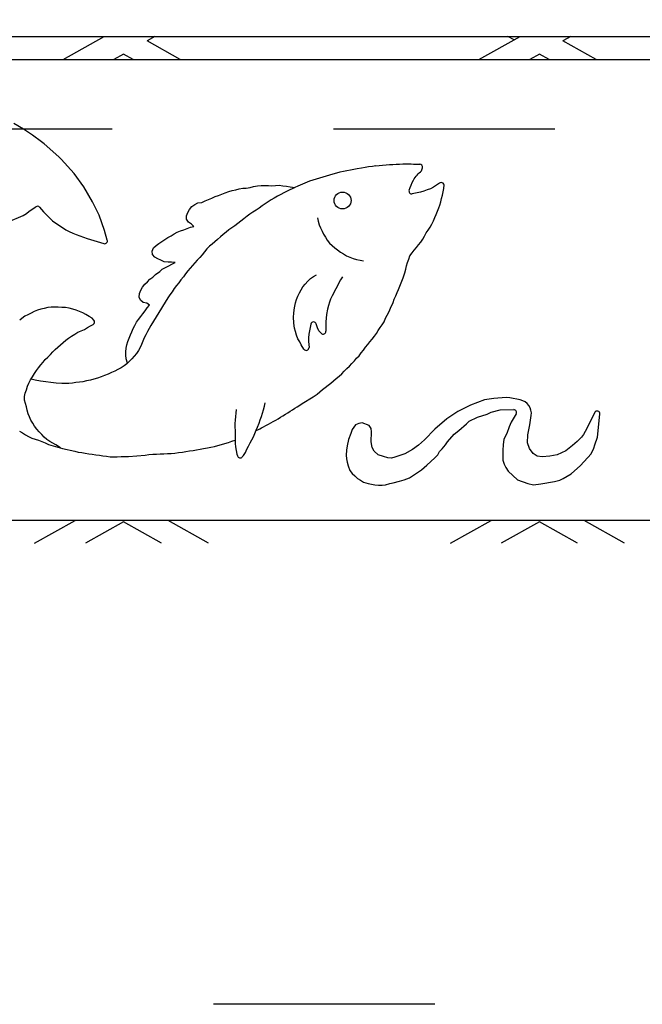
# Model space of a CAD drawing. Header units: feet. Extents: x 6 to 231, y 4 to 30.
# Tile 42 of 67: x 108.316 to 108.597, y 22.258 to 22.703. Entities that reach past the tile are written whole.
import ezdxf
from ezdxf import colors
from ezdxf.entities.mleader import LeaderData, LeaderLine
from ezdxf.math import Vec2, Vec3

# ---------------------------------------------------------------- set-up
doc = ezdxf.new("R2010")
doc.units = ezdxf.units.FT
doc.header["$MEASUREMENT"] = 0
doc.linetypes.add('F', pattern=[0.15000000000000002, 0.1, -0.05])
for name, color, linetype in [('HATCH', 247, 'Continuous'), ('P-HATCH', 247, 'Continuous'), ('text', 9, 'Continuous')]:
    doc.layers.add(name, color=color, linetype=linetype)
doc.styles.add('Slanted-Normal', font='font31.shx', dxfattribs={"height": 0.14})

msp = doc.modelspace()

# ---------------------------------------------------------------- linework, layer by layer
at = {"layer": 'HATCH', "linetype": 'F'}
msp.add_lwpolyline([(108.7032635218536, 22.65335614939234, -0.4142132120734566), (108.7240968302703, 22.63252281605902), (108.7240968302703, 22.27835614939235, -0.414213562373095), (108.703263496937, 22.25752281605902), (108.0574301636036, 22.25752281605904, -0.414213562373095), (108.0365968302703, 22.27835614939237), (108.0365968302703, 22.63252281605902, -0.414213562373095), (108.0574301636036, 22.65335614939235), (108.7028707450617, 22.65335614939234)], format="xyb", dxfattribs=at)
at = {"layer": 'HATCH'}
for centre, radius, start, end in [((108.496366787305, 22.63604997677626), 0.00125, 345.3316119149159, 88.85360782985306), ((108.4927776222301, 22.62514968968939), 0.00125, 161.0329087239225, 280.3400698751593), ((108.506189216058, 22.62772567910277), 0.00125, 28.21439054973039, 114.6702434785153), ((108.3236410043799, 22.61702488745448), 0.00125, 40.72457696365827, 124.4132721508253), ((108.35404383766, 22.60263066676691), 0.00125, 253.5529620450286, 16.40700686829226), ((108.348245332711, 22.56598083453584), 0.00125, 296.6414128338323, 44.81196419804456), ((108.4484467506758, 22.56474156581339), 0.00125, 19.72013496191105, 165.9022221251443), ((108.4527636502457, 22.56175525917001), 0.00125, 224.5379557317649, 0.5484393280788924), ((108.445126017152, 22.5543980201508), 0.00125, 214.0751779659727, 4.118191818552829), ((108.5405975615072, 22.52461945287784), 0.006249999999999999, 351.5163333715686, 78.70977430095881), ((108.5389438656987, 22.5250917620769), 0.00125, 328.3218889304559, 90.33071139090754), ((108.5765840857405, 22.52445492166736), 0.00125, 353.5212008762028, 153.0990071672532), ((108.4152209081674, 22.50575783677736), 0.00125, 196.004997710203, 321.5194667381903)]:
    msp.add_arc(centre, radius, start, end, dxfattribs=at)
msp.add_spline([(108.4765814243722, 22.63653122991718), (108.4888122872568, 22.63744011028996), (108.4963917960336, 22.63729972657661)], degree=3, dxfattribs=at)
for points, knots in [([(108.4915954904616, 22.62555597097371), (108.492135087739, 22.62712600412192), (108.4934201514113, 22.63041032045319), (108.4957311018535, 22.6332028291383), (108.4972174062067, 22.63436331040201)], [0.1534263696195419, 0.1534263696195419, 0.1534263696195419, 0.1534263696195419, 0.5499691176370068, 0.9991922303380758, 0.9991922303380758, 0.9991922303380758, 0.9991922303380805]), ([(108.4224435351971, 22.51687199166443), (108.4235589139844, 22.51740834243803), (108.4307535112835, 22.52098391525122), (108.4375151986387, 22.52537327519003), (108.4432357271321, 22.52908676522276)], [0.8313243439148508, 0.8313243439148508, 0.8313243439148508, 0.8313243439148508, 1.128555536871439, 2.761658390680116, 2.761658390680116, 2.761658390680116, 2.761658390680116])]:
    msp.add_open_spline(points, degree=3, knots=knots, dxfattribs=at)
at = {"layer": 'P-HATCH'}
for p, q in [((107.2097350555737, 22.69502281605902), (110.2813884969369, 22.69502281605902)), ((108.3352454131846, 22.6845762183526), (108.3538171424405, 22.69502281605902)), ((108.3767412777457, 22.69502281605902), (108.3731720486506, 22.69301512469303)), ((108.3881745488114, 22.6845762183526), (108.3731720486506, 22.69301512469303)), ((108.5231592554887, 22.6845762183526), (108.5417309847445, 22.69502281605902)), ((108.5390002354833, 22.69348676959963), (108.5362694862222, 22.69502281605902)), ((108.5646551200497, 22.69502281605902), (108.5610858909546, 22.69301512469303)), ((108.5760883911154, 22.6845762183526), (108.5610858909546, 22.69301512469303)), ((108.0626384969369, 22.6845762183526), (109.437638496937, 22.6845762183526)), ((108.3625484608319, 22.68703935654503), (108.3581695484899, 22.6845762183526)), ((108.366927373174, 22.6845762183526), (108.3625484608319, 22.68703935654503)), ((108.550462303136, 22.68703935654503), (108.5460833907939, 22.6845762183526)), ((108.5548412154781, 22.6845762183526), (108.550462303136, 22.68703935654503)), ((108.3173150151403, 22.65320992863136), (108.3129931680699, 22.6557422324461)), ((108.3214757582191, 22.65045484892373), (108.3173150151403, 22.65320992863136)), ((108.3254284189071, 22.64744834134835), (108.3214757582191, 22.65045484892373)), ((108.3266514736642, 22.64645652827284), (108.3254284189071, 22.64744834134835)), ((108.3332804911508, 22.64065409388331), (108.3266514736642, 22.64645652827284)), ((108.3343709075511, 22.63952959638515), (108.3332804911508, 22.64065409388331)), ((108.3402046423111, 22.63310004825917), (108.3343709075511, 22.63952959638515)), ((108.4619537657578, 22.63402827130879), (108.4603441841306, 22.63366945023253)), ((108.4634850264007, 22.63434909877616), (108.4619537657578, 22.63402827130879)), ((108.4650509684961, 22.63467480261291), (108.4634850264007, 22.63434909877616)), ((108.466598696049, 22.6349528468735), (108.4650509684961, 22.63467480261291)), ((108.4681914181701, 22.63519189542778), (108.466598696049, 22.6349528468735)), ((108.4700159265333, 22.63553421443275), (108.4681914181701, 22.63519189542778)), ((108.4717244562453, 22.63584328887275), (108.4700159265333, 22.63553421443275)), ((108.473308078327, 22.63604771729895), (108.4717244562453, 22.63584328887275)), ((108.4749964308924, 22.63632021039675), (108.473308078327, 22.63604771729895)), ((108.4765814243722, 22.63653122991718), (108.4749964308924, 22.63632021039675)), ((108.4972174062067, 22.63436331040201), (108.4975760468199, 22.63573344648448)), ((108.3445524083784, 22.62702542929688), (108.3402046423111, 22.63310004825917)), ((108.4465659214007, 22.6295752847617), (108.441368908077, 22.62733165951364)), ((108.4570596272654, 22.6328551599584), (108.4465659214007, 22.6295752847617)), ((108.4587501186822, 22.63328036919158), (108.4570596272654, 22.6328551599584)), ((108.4603441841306, 22.63366945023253), (108.4587501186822, 22.63328036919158)), ((108.3485037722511, 22.62026489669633), (108.3445524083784, 22.62702542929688)), ((108.4100963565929, 22.62495535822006), (108.411685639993, 22.62534994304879)), ((108.411685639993, 22.62534994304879), (108.4132930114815, 22.62576423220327)), ((108.4132930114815, 22.62576423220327), (108.4148398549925, 22.62616906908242)), ((108.4148398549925, 22.62616906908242), (108.4164225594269, 22.62644315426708)), ((108.4164225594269, 22.62644315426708), (108.4180196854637, 22.62649256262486)), ((108.4180196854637, 22.62649256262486), (108.419715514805, 22.62673717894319)), ((108.419715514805, 22.62673717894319), (108.4212902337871, 22.62724978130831)), ((108.4212902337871, 22.62724978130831), (108.4230211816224, 22.62749681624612)), ((108.4230211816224, 22.62749681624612), (108.424779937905, 22.62763706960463)), ((108.424779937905, 22.62763706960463), (108.4263740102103, 22.62770370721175)), ((108.4263740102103, 22.62770370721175), (108.4280270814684, 22.62768812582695)), ((108.4280270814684, 22.62768812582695), (108.4296052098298, 22.62756532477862)), ((108.4296052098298, 22.62756532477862), (108.4312888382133, 22.62765672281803)), ((108.4312888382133, 22.62765672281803), (108.4329064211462, 22.62775545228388)), ((108.4329064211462, 22.62775545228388), (108.4345208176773, 22.6275425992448)), ((108.4345208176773, 22.6275425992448), (108.4362432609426, 22.62731461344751)), ((108.4365459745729, 22.62518351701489), (108.4350263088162, 22.62443185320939)), ((108.4362432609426, 22.62731461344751), (108.4377968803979, 22.6271366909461)), ((108.4399119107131, 22.62674217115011), (108.4365459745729, 22.62518351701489)), ((108.4377968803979, 22.6271366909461), (108.4399262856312, 22.62674798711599)), ((108.441368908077, 22.62733165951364), (108.4399119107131, 22.62674217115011)), ((108.4997453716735, 22.62565582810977), (108.4982522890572, 22.62509801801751)), ((108.5012240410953, 22.62621615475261), (108.4997453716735, 22.62565582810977)), ((108.5026361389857, 22.62691574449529), (108.5012240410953, 22.62621615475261)), ((108.5039499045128, 22.62782642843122), (108.5026361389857, 22.62691574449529)), ((108.5052818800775, 22.6286844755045), (108.5039499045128, 22.62782642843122)), ((108.5056674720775, 22.62886158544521), (108.5052818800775, 22.6286844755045)), ((108.5069765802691, 22.62481579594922), (108.5073253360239, 22.62634383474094)), ((108.5074933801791, 22.62793886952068), (108.5072906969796, 22.62831664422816)), ((108.5073253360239, 22.62634383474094), (108.5074933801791, 22.62793886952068)), ((108.3979755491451, 22.61995394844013), (108.3995164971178, 22.62071445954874)), ((108.3995164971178, 22.62071445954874), (108.4009960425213, 22.62137015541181)), ((108.4009960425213, 22.62137015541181), (108.4024572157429, 22.62199338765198)), ((108.4024572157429, 22.62199338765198), (108.4039567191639, 22.62268689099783)), ((108.4039567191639, 22.62268689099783), (108.4054470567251, 22.62323150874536)), ((108.4054470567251, 22.62323150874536), (108.4069982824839, 22.62379072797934)), ((108.4069982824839, 22.62379072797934), (108.4084904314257, 22.62443976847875)), ((108.4084904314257, 22.62443976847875), (108.4100963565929, 22.62495535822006)), ((108.4293188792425, 22.62113552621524), (108.4279678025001, 22.62025632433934)), ((108.4306752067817, 22.62196361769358), (108.4293188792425, 22.62113552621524)), ((108.4320782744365, 22.62284314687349), (108.4306752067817, 22.62196361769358)), ((108.4335776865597, 22.62366611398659), (108.4320782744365, 22.62284314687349)), ((108.4350263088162, 22.62443185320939), (108.4335776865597, 22.62366611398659)), ((108.494485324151, 22.62419063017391), (108.4930019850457, 22.62391998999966)), ((108.4966920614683, 22.62467557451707), (108.494485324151, 22.62419063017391)), ((108.4982522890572, 22.62509801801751), (108.4966920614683, 22.62467557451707)), ((108.5059067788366, 22.62024277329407), (108.5062849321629, 22.62176966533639)), ((108.5062849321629, 22.62176966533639), (108.5067008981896, 22.62327660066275)), ((108.5067008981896, 22.62327660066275), (108.5069765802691, 22.62481579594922)), ((108.3200001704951, 22.61604590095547), (108.3229345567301, 22.61805611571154)), ((108.3245883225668, 22.61784041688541), (108.3264062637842, 22.61572869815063)), ((108.3514874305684, 22.61424436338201), (108.3485037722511, 22.62026489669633)), ((108.3915965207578, 22.61549001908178), (108.3924092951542, 22.61689970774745)), ((108.3924092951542, 22.61689970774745), (108.3934850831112, 22.61817190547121)), ((108.3934850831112, 22.61817190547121), (108.3947087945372, 22.61914659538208)), ((108.3947087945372, 22.61914659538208), (108.3962031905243, 22.6197973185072)), ((108.3962031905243, 22.6197973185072), (108.3979755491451, 22.61995394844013)), ((108.4224265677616, 22.61652354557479), (108.4210600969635, 22.61560226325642)), ((108.4238645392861, 22.61750701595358), (108.4224265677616, 22.61652354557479)), ((108.4252268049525, 22.61843771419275), (108.4238645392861, 22.61750701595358)), ((108.4266008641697, 22.61938065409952), (108.4252268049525, 22.61843771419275)), ((108.4279678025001, 22.62025632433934), (108.4266008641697, 22.61938065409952)), ((108.5044399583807, 22.61606909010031), (108.5049702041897, 22.61755438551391)), ((108.5049702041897, 22.61755438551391), (108.5055020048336, 22.618801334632)), ((108.5055020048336, 22.618801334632), (108.5059067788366, 22.62024277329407)), ((108.3101647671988, 22.61117140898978), (108.3172789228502, 22.6140441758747)), ((108.3172789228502, 22.6140441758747), (108.3187083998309, 22.61495377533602)), ((108.3187083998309, 22.61495377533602), (108.3200001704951, 22.61604590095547)), ((108.3264062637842, 22.61572869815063), (108.3305301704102, 22.61169126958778)), ((108.3539435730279, 22.60739660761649), (108.3514874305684, 22.61424436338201)), ((108.3910298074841, 22.61240508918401), (108.3910338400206, 22.61400152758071)), ((108.3919098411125, 22.61111382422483), (108.3910298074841, 22.61240508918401)), ((108.3910338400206, 22.61400152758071), (108.3915965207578, 22.61549001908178)), ((108.4169118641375, 22.61264821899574), (108.4155213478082, 22.61152590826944)), ((108.4183900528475, 22.6137987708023), (108.4169118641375, 22.61264821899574)), ((108.4196968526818, 22.61472725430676), (108.4183900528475, 22.6137987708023)), ((108.4210600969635, 22.61560226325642), (108.4196968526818, 22.61472725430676)), ((108.4502684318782, 22.61307823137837), (108.450550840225, 22.61150589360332)), ((108.5025528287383, 22.61163813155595), (108.5032065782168, 22.61316435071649)), ((108.5032065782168, 22.61316435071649), (108.5038317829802, 22.61460807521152)), ((108.5038317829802, 22.61460807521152), (108.5044399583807, 22.61606909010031)), ((108.3305301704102, 22.61169126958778), (108.3364530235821, 22.60758159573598)), ((108.3364530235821, 22.60758159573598), (108.3380704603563, 22.60685007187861)), ((108.3552429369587, 22.60298374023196), (108.3539435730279, 22.60739660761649)), ((108.3883500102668, 22.60713168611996), (108.3898217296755, 22.60768823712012)), ((108.3898217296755, 22.60768823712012), (108.3913342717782, 22.60827234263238)), ((108.3913342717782, 22.60827234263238), (108.3928064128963, 22.60884801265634)), ((108.3932170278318, 22.61023465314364), (108.3919098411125, 22.61111382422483)), ((108.3928064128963, 22.60884801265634), (108.3943856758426, 22.60917734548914)), ((108.3943856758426, 22.60917734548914), (108.3932170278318, 22.61023465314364)), ((108.4102058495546, 22.60764398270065), (108.4089580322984, 22.60665485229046)), ((108.4114773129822, 22.60857127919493), (108.4102058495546, 22.60764398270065)), ((108.4128256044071, 22.60950204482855), (108.4114773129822, 22.60857127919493)), ((108.4141890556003, 22.61049769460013), (108.4128256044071, 22.60950204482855)), ((108.4155213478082, 22.61152590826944), (108.4141890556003, 22.61049769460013)), ((108.450550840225, 22.61150589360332), (108.4509973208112, 22.60994611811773)), ((108.4509973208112, 22.60994611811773), (108.4515942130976, 22.60846884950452)), ((108.4515942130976, 22.60846884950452), (108.4522424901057, 22.60703115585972)), ((108.4993797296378, 22.60621129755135), (108.5002346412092, 22.60751926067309)), ((108.5002346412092, 22.60751926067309), (108.5011314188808, 22.60881307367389)), ((108.5011314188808, 22.60881307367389), (108.5017947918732, 22.61024196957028)), ((108.5017947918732, 22.61024196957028), (108.5025528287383, 22.61163813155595)), ((108.3380704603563, 22.60685007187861), (108.3396376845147, 22.60616550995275)), ((108.3396376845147, 22.60616550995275), (108.3411117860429, 22.60548348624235)), ((108.3411117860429, 22.60548348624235), (108.3461594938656, 22.60365486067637)), ((108.3461594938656, 22.60365486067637), (108.3536899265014, 22.60143181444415)), ((108.3798812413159, 22.60241808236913), (108.3812529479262, 22.60330983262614)), ((108.3812529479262, 22.60330983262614), (108.3826165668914, 22.60416841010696)), ((108.3826165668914, 22.60416841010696), (108.3840180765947, 22.60499942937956)), ((108.3840180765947, 22.60499942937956), (108.385490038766, 22.60583404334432)), ((108.385490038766, 22.60583404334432), (108.3868550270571, 22.60659892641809)), ((108.3868550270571, 22.60659892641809), (108.3883500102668, 22.60713168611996)), ((108.4050173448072, 22.60326026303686), (108.4038447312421, 22.60221210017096)), ((108.4063426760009, 22.60440657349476), (108.4050173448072, 22.60326026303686)), ((108.4075759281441, 22.60551371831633), (108.4063426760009, 22.60440657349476)), ((108.4089580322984, 22.60665485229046), (108.4075759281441, 22.60551371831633)), ((108.4522424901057, 22.60703115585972), (108.4529629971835, 22.60564434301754)), ((108.4529629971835, 22.60564434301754), (108.4537509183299, 22.60425677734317)), ((108.4537509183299, 22.60425677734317), (108.4546351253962, 22.60289896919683)), ((108.4546351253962, 22.60289896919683), (108.4556234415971, 22.60167005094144)), ((108.4968388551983, 22.6021240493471), (108.4978010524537, 22.60347133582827)), ((108.4978010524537, 22.60347133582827), (108.4986079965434, 22.60482793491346)), ((108.4986079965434, 22.60482793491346), (108.4993797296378, 22.60621129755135)), ((108.3754285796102, 22.59802255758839), (108.3761197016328, 22.59943098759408)), ((108.3761197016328, 22.59943098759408), (108.3772887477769, 22.60050644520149)), ((108.3772887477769, 22.60050644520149), (108.3785279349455, 22.60151563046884)), ((108.3785279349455, 22.60151563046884), (108.3798812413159, 22.60241808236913)), ((108.4001574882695, 22.59901347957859), (108.3991573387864, 22.59767978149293)), ((108.4013413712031, 22.60030610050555), (108.4001574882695, 22.59901347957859)), ((108.402682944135, 22.60110999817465), (108.4013413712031, 22.60030610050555)), ((108.4038447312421, 22.60221210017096), (108.402682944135, 22.60110999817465)), ((108.4556234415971, 22.60167005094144), (108.4567792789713, 22.60059903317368)), ((108.4567792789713, 22.60059903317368), (108.4580112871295, 22.5995351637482)), ((108.4580112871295, 22.5995351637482), (108.4593076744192, 22.59856648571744)), ((108.4593076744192, 22.59856648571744), (108.4606345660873, 22.59756893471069)), ((108.492966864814, 22.59719541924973), (108.493881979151, 22.59846455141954)), ((108.493881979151, 22.59846455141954), (108.4949682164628, 22.59959895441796)), ((108.4949682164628, 22.59959895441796), (108.4959151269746, 22.60085339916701)), ((108.4959151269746, 22.60085339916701), (108.4968388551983, 22.6021240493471)), ((108.3756416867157, 22.59645443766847), (108.3754285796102, 22.59802255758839)), ((108.3766600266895, 22.59526384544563), (108.3756416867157, 22.59645443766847)), ((108.3780634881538, 22.59453630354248), (108.3766600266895, 22.59526384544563)), ((108.3794810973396, 22.59387219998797), (108.3780634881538, 22.59453630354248)), ((108.3969741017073, 22.59515642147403), (108.3958457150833, 22.59392313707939)), ((108.3981489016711, 22.59639285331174), (108.3969741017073, 22.59515642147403)), ((108.3991573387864, 22.59767978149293), (108.3981489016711, 22.59639285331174)), ((108.4606345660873, 22.59756893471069), (108.4619911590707, 22.5967619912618)), ((108.4619911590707, 22.5967619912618), (108.4633349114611, 22.59588421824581)), ((108.4633349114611, 22.59588421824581), (108.4648770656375, 22.59521932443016)), ((108.4648770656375, 22.59521932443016), (108.4663772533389, 22.59471964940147)), ((108.4663772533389, 22.59471964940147), (108.4678860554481, 22.59422149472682)), ((108.4678860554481, 22.59422149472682), (108.469434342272, 22.5939017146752)), ((108.4909243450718, 22.59286769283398), (108.491438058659, 22.59438178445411)), ((108.491438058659, 22.59438178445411), (108.4919561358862, 22.59587126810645)), ((108.4919561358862, 22.59587126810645), (108.492966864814, 22.59719541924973)), ((108.378892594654, 22.58879668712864), (108.3800855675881, 22.58982305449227)), ((108.3809855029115, 22.59324124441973), (108.3794810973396, 22.59387219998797)), ((108.3800855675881, 22.58982305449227), (108.3814564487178, 22.59065500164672)), ((108.3826756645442, 22.59299484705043), (108.3809855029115, 22.59324124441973)), ((108.3814564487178, 22.59065500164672), (108.3829873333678, 22.59141500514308)), ((108.3842516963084, 22.59307733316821), (108.3826756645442, 22.59299484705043)), ((108.3829873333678, 22.59141500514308), (108.3844068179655, 22.59211591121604)), ((108.3858224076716, 22.59279581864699), (108.3842516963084, 22.59307733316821)), ((108.3844068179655, 22.59211591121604), (108.3858224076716, 22.59279581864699)), ((108.392671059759, 22.59031770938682), (108.3916162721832, 22.58904160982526)), ((108.3937120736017, 22.59151393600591), (108.392671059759, 22.59031770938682)), ((108.3947922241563, 22.59276152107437), (108.3937120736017, 22.59151393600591)), ((108.3958457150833, 22.59392313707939), (108.3947922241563, 22.59276152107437)), ((108.469434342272, 22.5939017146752), (108.4710011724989, 22.59367789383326)), ((108.4896805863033, 22.58822320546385), (108.4900940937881, 22.58982999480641)), ((108.4900940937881, 22.58982999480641), (108.4904889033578, 22.59135603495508)), ((108.4904889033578, 22.59135603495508), (108.4909243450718, 22.59286769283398)), ((108.3733630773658, 22.58413798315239), (108.3745233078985, 22.58529185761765)), ((108.3745233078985, 22.58529185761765), (108.3757473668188, 22.58629328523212)), ((108.3757473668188, 22.58629328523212), (108.3770787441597, 22.58739116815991)), ((108.3770787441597, 22.58739116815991), (108.378892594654, 22.58879668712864)), ((108.3896265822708, 22.58642178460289), (108.3884907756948, 22.58502977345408)), ((108.3906187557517, 22.58777184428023), (108.3896265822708, 22.58642178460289)), ((108.3916162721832, 22.58904160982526), (108.3906187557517, 22.58777184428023)), ((108.4459042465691, 22.58439690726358), (108.446982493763, 22.58556925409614)), ((108.446982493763, 22.58556925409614), (108.4483729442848, 22.58647702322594)), ((108.4483729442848, 22.58647702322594), (108.449717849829, 22.5872764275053)), ((108.460645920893, 22.58507427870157), (108.4598509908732, 22.58372870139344)), ((108.4615228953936, 22.58641535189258), (108.460645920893, 22.58507427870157)), ((108.487463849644, 22.58222063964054), (108.4889247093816, 22.58601243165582)), ((108.4889247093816, 22.58601243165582), (108.4896805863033, 22.58822320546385)), ((108.3704393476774, 22.5802913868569), (108.3712004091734, 22.58171348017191)), ((108.3712004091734, 22.58171348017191), (108.3721877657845, 22.58301190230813)), ((108.3721877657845, 22.58301190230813), (108.3733630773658, 22.58413798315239)), ((108.385506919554, 22.58111412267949), (108.3844638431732, 22.57965729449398)), ((108.3864514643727, 22.58243924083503), (108.385506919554, 22.58111412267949)), ((108.3874827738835, 22.58374037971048), (108.3864514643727, 22.58243924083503)), ((108.3884907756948, 22.58502977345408), (108.3874827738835, 22.58374037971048)), ((108.4427954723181, 22.58049848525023), (108.4436405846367, 22.58184025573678)), ((108.4436405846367, 22.58184025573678), (108.4445709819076, 22.58310193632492)), ((108.4445709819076, 22.58310193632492), (108.4459042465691, 22.58439690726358)), ((108.4584212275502, 22.58093642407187), (108.4567660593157, 22.57781857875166)), ((108.4592354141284, 22.58228795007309), (108.4584212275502, 22.58093642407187)), ((108.4598509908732, 22.58372870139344), (108.4592354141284, 22.58228795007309)), ((108.4861560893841, 22.5792341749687), (108.4868479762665, 22.58068844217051)), ((108.4868479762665, 22.58068844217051), (108.487463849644, 22.58222063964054)), ((108.3696921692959, 22.5772290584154), (108.3697385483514, 22.57884442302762)), ((108.3702989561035, 22.57578908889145), (108.3696921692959, 22.5772290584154)), ((108.3697385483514, 22.57884442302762), (108.3704393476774, 22.5802913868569)), ((108.3826036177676, 22.57683698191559), (108.3772432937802, 22.56837194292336)), ((108.3835428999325, 22.57823480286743), (108.3826036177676, 22.57683698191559)), ((108.3844638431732, 22.57965729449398), (108.3835428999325, 22.57823480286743)), ((108.4407194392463, 22.57615212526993), (108.4413601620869, 22.57766587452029)), ((108.4413601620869, 22.57766587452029), (108.4420470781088, 22.57908371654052)), ((108.4420470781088, 22.57908371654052), (108.4427954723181, 22.58049848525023)), ((108.4561230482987, 22.57636789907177), (108.4555588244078, 22.57490959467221)), ((108.4567660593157, 22.57781857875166), (108.4561230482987, 22.57636789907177)), ((108.4844626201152, 22.57475629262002), (108.484875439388, 22.5763096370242)), ((108.484875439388, 22.5763096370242), (108.4855349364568, 22.57779625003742)), ((108.4855349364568, 22.57779625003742), (108.4861560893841, 22.5792341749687)), ((108.3252163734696, 22.57178335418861), (108.3236558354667, 22.57139132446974)), ((108.3267546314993, 22.57214350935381), (108.3252163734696, 22.57178335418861)), ((108.3283096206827, 22.57249519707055), (108.3267546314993, 22.57214350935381)), ((108.3299191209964, 22.57266105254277), (108.3283096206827, 22.57249519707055)), ((108.331483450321, 22.57270210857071), (108.3299191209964, 22.57266105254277)), ((108.3330672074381, 22.57271233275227), (108.331483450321, 22.57270210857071)), ((108.3347496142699, 22.57258135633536), (108.3330672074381, 22.57271233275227)), ((108.3364173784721, 22.57257599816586), (108.3347496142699, 22.57258135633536)), ((108.3380026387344, 22.57229831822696), (108.3364173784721, 22.57257599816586)), ((108.3395927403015, 22.57182854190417), (108.3380026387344, 22.57229831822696)), ((108.3411165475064, 22.57131020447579), (108.3395927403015, 22.57182854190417)), ((108.3715053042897, 22.57476256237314), (108.3702989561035, 22.57578908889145)), ((108.3730583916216, 22.57441571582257), (108.3715053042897, 22.57476256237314)), ((108.372338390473, 22.57100655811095), (108.3732901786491, 22.5723266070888)), ((108.3743407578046, 22.5735118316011), (108.3730583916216, 22.57441571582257)), ((108.3732901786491, 22.5723266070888), (108.3743407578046, 22.5735118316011)), ((108.4397167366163, 22.57150846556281), (108.4399012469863, 22.57306071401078)), ((108.4399012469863, 22.57306071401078), (108.4402720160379, 22.57458630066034)), ((108.4402720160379, 22.57458630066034), (108.4407194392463, 22.57615212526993)), ((108.4547659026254, 22.57181885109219), (108.4542050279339, 22.56928842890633)), ((108.4551090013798, 22.57335730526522), (108.4547659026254, 22.57181885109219)), ((108.4555588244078, 22.57490959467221), (108.4551090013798, 22.57335730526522)), ((108.4825644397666, 22.57070295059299), (108.4832188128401, 22.57226863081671)), ((108.4832188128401, 22.57226863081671), (108.4844626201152, 22.57475629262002)), ((108.3166448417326, 22.56761393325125), (108.3156500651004, 22.56679245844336)), ((108.3179135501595, 22.56854963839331), (108.3166448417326, 22.56761393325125)), ((108.3193750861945, 22.56927830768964), (108.3179135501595, 22.56854963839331)), ((108.320778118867, 22.57000041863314), (108.3193750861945, 22.56927830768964)), ((108.3222132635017, 22.57077772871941), (108.320778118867, 22.57000041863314)), ((108.3236558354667, 22.57139132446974), (108.3222132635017, 22.57077772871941)), ((108.3426019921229, 22.57066446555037), (108.3411165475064, 22.57131020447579)), ((108.3441356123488, 22.5700907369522), (108.3426019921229, 22.57066446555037)), ((108.3455365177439, 22.56939193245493), (108.3441356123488, 22.5700907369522)), ((108.3469989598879, 22.56850345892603), (108.3455365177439, 22.56939193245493)), ((108.3483654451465, 22.56763352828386), (108.3469989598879, 22.56850345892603)), ((108.3491321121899, 22.56686181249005), (108.3483654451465, 22.56763352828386)), ((108.369321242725, 22.56717133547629), (108.3703096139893, 22.56847121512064)), ((108.3703096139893, 22.56847121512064), (108.3713449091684, 22.5696638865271)), ((108.3713449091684, 22.5696638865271), (108.372338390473, 22.57100655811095)), ((108.3772432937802, 22.56837194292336), (108.3749542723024, 22.56437501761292)), ((108.4393680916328, 22.56826032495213), (108.439528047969, 22.56982218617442)), ((108.4394709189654, 22.56543746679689), (108.4393680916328, 22.56826032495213)), ((108.439528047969, 22.56982218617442), (108.4397167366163, 22.57150846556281)), ((108.4541018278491, 22.5676426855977), (108.4540270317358, 22.5660730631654)), ((108.4542050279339, 22.56928842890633), (108.4541018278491, 22.5676426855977)), ((108.4802721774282, 22.56605803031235), (108.4808586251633, 22.56773481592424)), ((108.4808586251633, 22.56773481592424), (108.4816249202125, 22.56912736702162)), ((108.4816249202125, 22.56912736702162), (108.4825644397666, 22.57070295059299)), ((108.3449301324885, 22.56264771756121), (108.3463333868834, 22.56346889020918)), ((108.3463333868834, 22.56346889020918), (108.3476653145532, 22.56429138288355)), ((108.3476653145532, 22.56429138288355), (108.3488058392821, 22.56486354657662)), ((108.366331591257, 22.56159038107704), (108.3669370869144, 22.56305219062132)), ((108.3669370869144, 22.56305219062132), (108.367660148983, 22.56445232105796)), ((108.367660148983, 22.56445232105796), (108.3684506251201, 22.56585169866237)), ((108.3684506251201, 22.56585169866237), (108.369321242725, 22.56717133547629)), ((108.3741492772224, 22.56302892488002), (108.3733773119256, 22.56166837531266)), ((108.3749542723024, 22.56437501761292), (108.3741492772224, 22.56302892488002)), ((108.4398346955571, 22.56316228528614), (108.4394709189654, 22.56543746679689)), ((108.4402459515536, 22.56165085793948), (108.4398346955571, 22.56316228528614)), ((108.4468593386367, 22.56355261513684), (108.4465946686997, 22.56200139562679)), ((108.4472343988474, 22.56504603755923), (108.4468593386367, 22.56355261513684)), ((108.4502631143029, 22.56337878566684), (108.4496234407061, 22.56516334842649)), ((108.4508555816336, 22.56191215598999), (108.4502631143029, 22.56337878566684)), ((108.4540270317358, 22.5660730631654), (108.4539877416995, 22.56446784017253)), ((108.4539877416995, 22.56446784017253), (108.4540135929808, 22.56176722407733)), ((108.477665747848, 22.5621115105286), (108.4784900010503, 22.56346355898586)), ((108.4784900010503, 22.56346355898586), (108.4794129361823, 22.56473153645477)), ((108.4794129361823, 22.56473153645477), (108.4802721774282, 22.56605803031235)), ((108.3364801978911, 22.55772038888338), (108.3377460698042, 22.55867208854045)), ((108.3377460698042, 22.55867208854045), (108.3391283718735, 22.55963299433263)), ((108.3391283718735, 22.55963299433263), (108.3404930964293, 22.5604638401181)), ((108.3404930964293, 22.5604638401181), (108.3418430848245, 22.56134920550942)), ((108.3418430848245, 22.56134920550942), (108.3434750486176, 22.56201159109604)), ((108.3434750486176, 22.56201159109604), (108.3449301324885, 22.56264771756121)), ((108.36452480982, 22.55720032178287), (108.3651712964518, 22.55865289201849)), ((108.3651712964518, 22.55865289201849), (108.3657601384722, 22.5601155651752)), ((108.3657601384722, 22.5601155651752), (108.366331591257, 22.56159038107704)), ((108.3719349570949, 22.55886116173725), (108.3712936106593, 22.5573079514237)), ((108.3727133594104, 22.56023555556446), (108.3719349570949, 22.55886116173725)), ((108.3733773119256, 22.56166837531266), (108.3727133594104, 22.56023555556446)), ((108.4406778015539, 22.56009483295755), (108.4402459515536, 22.56165085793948)), ((108.4413485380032, 22.55843007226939), (108.4406778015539, 22.56009483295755)), ((108.4421528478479, 22.55700732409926), (108.4413485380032, 22.55843007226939)), ((108.4463505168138, 22.56041318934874), (108.4461101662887, 22.55877488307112)), ((108.4461101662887, 22.55877488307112), (108.4461829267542, 22.5571247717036)), ((108.4465946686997, 22.56200139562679), (108.4463505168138, 22.56041318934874)), ((108.4518726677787, 22.56087853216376), (108.4508555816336, 22.56191215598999)), ((108.4749691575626, 22.5581794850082), (108.475918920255, 22.55949663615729)), ((108.475918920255, 22.55949663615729), (108.4768625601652, 22.56076954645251)), ((108.4768625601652, 22.56076954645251), (108.477665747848, 22.5621115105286)), ((108.33172338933, 22.55356548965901), (108.3328692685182, 22.55463557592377)), ((108.3328692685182, 22.55463557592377), (108.3340823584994, 22.55568456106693)), ((108.3340823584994, 22.55568456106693), (108.3352578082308, 22.55671672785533)), ((108.3352578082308, 22.55671672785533), (108.3364801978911, 22.55772038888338)), ((108.3636374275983, 22.55249330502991), (108.3637512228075, 22.55410792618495)), ((108.3637512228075, 22.55410792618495), (108.3640231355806, 22.55565407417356)), ((108.3640231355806, 22.55565407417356), (108.36452480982, 22.55720032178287)), ((108.3700358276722, 22.55439759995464), (108.3692989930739, 22.55301787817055)), ((108.3706707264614, 22.55585828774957), (108.3700358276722, 22.55439759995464)), ((108.3712936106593, 22.5573079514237), (108.3706707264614, 22.55585828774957)), ((108.4428203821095, 22.55557558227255), (108.4421528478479, 22.55700732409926)), ((108.4440906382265, 22.55369766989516), (108.4428203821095, 22.55557558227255)), ((108.4461829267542, 22.5571247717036), (108.4463727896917, 22.55448778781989)), ((108.4709194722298, 22.55324347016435), (108.4719001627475, 22.55455087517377)), ((108.4719001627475, 22.55455087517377), (108.4729322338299, 22.55579756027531)), ((108.4729322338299, 22.55579756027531), (108.4738862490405, 22.55704057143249)), ((108.4738862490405, 22.55704057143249), (108.4749691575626, 22.5581794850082)), ((108.3272150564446, 22.54904711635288), (108.3283522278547, 22.55014486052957)), ((108.3283522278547, 22.55014486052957), (108.329506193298, 22.55124811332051)), ((108.329506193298, 22.55124811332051), (108.3305871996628, 22.55241207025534)), ((108.3305871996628, 22.55241207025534), (108.33172338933, 22.55356548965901)), ((108.3636091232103, 22.55091923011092), (108.3636374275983, 22.55249330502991)), ((108.3637872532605, 22.5493550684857), (108.3636091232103, 22.55091923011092)), ((108.367401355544, 22.5504803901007), (108.3663125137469, 22.54933916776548)), ((108.3684068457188, 22.5517337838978), (108.367401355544, 22.5504803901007)), ((108.3692989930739, 22.55301787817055), (108.3684068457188, 22.5517337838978)), ((108.4668499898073, 22.54835474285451), (108.4679018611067, 22.54955415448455)), ((108.4679018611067, 22.54955415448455), (108.4689578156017, 22.55071621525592)), ((108.4689578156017, 22.55071621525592), (108.4699317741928, 22.5520186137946)), ((108.4699317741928, 22.5520186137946), (108.4709194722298, 22.55324347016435)), ((108.323270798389, 22.54401045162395), (108.3242134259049, 22.5452819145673)), ((108.3242134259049, 22.5452819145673), (108.325176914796, 22.5465431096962)), ((108.325176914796, 22.5465431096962), (108.326202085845, 22.54782158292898)), ((108.326202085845, 22.54782158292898), (108.3272150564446, 22.54904711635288)), ((108.3614649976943, 22.54525197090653), (108.3599868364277, 22.54448100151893)), ((108.3627774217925, 22.54611290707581), (108.3614649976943, 22.54525197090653)), ((108.3640365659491, 22.54705961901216), (108.3627774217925, 22.54611290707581)), ((108.3643802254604, 22.54739020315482), (108.3637872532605, 22.5493550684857)), ((108.3651721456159, 22.54815199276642), (108.3640365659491, 22.54705961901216)), ((108.3663125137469, 22.54933916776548), (108.3651721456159, 22.54815199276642)), ((108.4634744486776, 22.5448800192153), (108.4646253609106, 22.54600050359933)), ((108.4646253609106, 22.54600050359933), (108.4657878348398, 22.54715604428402)), ((108.4657878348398, 22.54715604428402), (108.4668499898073, 22.54835474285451)), ((108.3205929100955, 22.53983671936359), (108.3213897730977, 22.54121437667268)), ((108.3213897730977, 22.54121437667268), (108.3223229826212, 22.54270379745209)), ((108.3223229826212, 22.54270379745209), (108.323270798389, 22.54401045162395)), ((108.3524164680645, 22.54112370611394), (108.3508068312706, 22.54052874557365)), ((108.3540303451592, 22.54176639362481), (108.3524164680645, 22.54112370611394)), ((108.3556310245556, 22.54243339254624), (108.3540303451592, 22.54176639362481)), ((108.3571299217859, 22.54316614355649), (108.3556310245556, 22.54243339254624)), ((108.3585780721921, 22.54377692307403), (108.3571299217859, 22.54316614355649)), ((108.3599868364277, 22.54448100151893), (108.3585780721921, 22.54377692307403)), ((108.4586934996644, 22.54045298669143), (108.4599978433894, 22.54148133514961)), ((108.4599978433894, 22.54148133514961), (108.4612035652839, 22.54260771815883)), ((108.4612035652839, 22.54260771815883), (108.4623014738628, 22.5437264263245)), ((108.4623014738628, 22.5437264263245), (108.4634744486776, 22.5448800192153)), ((108.3186470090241, 22.53536486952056), (108.3191805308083, 22.53693199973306)), ((108.3191805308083, 22.53693199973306), (108.31976567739, 22.5383940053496)), ((108.31976567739, 22.5383940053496), (108.3205929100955, 22.53983671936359)), ((108.3226404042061, 22.53961556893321), (108.3207724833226, 22.54014717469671)), ((108.3250168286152, 22.53922163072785), (108.3226404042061, 22.53961556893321)), ((108.3321761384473, 22.53827875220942), (108.3250168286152, 22.53922163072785)), ((108.3346336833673, 22.53817213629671), (108.3321761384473, 22.53827875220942)), ((108.3362175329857, 22.53815317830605), (108.3346336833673, 22.53817213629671)), ((108.3378159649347, 22.53819518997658), (108.3362175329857, 22.53815317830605)), ((108.3394662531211, 22.53833145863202), (108.3378159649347, 22.53819518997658)), ((108.3410614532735, 22.53854937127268), (108.3394662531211, 22.53833145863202)), ((108.3426154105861, 22.53872061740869), (108.3410614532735, 22.53854937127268)), ((108.3441659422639, 22.53892553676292), (108.3426154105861, 22.53872061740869)), ((108.3458494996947, 22.53932539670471), (108.3441659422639, 22.53892553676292)), ((108.3475895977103, 22.53974289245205), (108.3458494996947, 22.53932539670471)), ((108.349189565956, 22.54007716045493), (108.3475895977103, 22.53974289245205)), ((108.3508068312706, 22.54052874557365), (108.349189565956, 22.54007716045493)), ((108.4524516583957, 22.53541546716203), (108.4537278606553, 22.53640200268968)), ((108.4537278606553, 22.53640200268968), (108.454981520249, 22.53742263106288)), ((108.454981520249, 22.53742263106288), (108.4562353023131, 22.53837092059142)), ((108.4562353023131, 22.53837092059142), (108.4575025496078, 22.53942950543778)), ((108.4575025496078, 22.53942950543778), (108.4586934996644, 22.54045298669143)), ((108.317855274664, 22.53066972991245), (108.3178640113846, 22.53226826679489)), ((108.3178640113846, 22.53226826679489), (108.3181414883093, 22.53383318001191)), ((108.3181414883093, 22.53383318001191), (108.3186470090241, 22.53536486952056)), ((108.4432357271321, 22.52908676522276), (108.4482393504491, 22.53213523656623)), ((108.4482393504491, 22.53213523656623), (108.4499837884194, 22.53339516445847)), ((108.4499837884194, 22.53339516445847), (108.4512491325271, 22.53437851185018)), ((108.4512491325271, 22.53437851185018), (108.4524516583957, 22.53541546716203)), ((108.5354680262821, 22.53177604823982), (108.5298651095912, 22.53136470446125)), ((108.5370806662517, 22.53169491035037), (108.5354680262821, 22.53177604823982)), ((108.5418211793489, 22.53074850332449), (108.5370806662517, 22.53169491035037)), ((108.3182367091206, 22.52914032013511), (108.317855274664, 22.53066972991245)), ((108.3186481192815, 22.52761368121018), (108.3182367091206, 22.52914032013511)), ((108.3189710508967, 22.5260777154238), (108.3186481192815, 22.52761368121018)), ((108.4258402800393, 22.5263206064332), (108.4262339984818, 22.52785279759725)), ((108.4262339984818, 22.52785279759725), (108.4264955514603, 22.52940726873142)), ((108.5193242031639, 22.52837986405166), (108.5135405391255, 22.52558543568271)), ((108.5256419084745, 22.53073955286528), (108.5193242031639, 22.52837986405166)), ((108.5298651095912, 22.53136470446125), (108.5256419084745, 22.53073955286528)), ((108.3194446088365, 22.5245227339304), (108.3189710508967, 22.5260777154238)), ((108.3200360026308, 22.52304068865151), (108.3194446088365, 22.5245227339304)), ((108.3207012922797, 22.52160727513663), (108.3200360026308, 22.52304068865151)), ((108.4131178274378, 22.52318155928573), (108.4129545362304, 22.52162418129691)), ((108.4133487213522, 22.52478011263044), (108.4131178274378, 22.52318155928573)), ((108.4134806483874, 22.52634969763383), (108.4133487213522, 22.52478011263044)), ((108.4243682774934, 22.5217892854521), (108.4249194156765, 22.52332143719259)), ((108.4249194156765, 22.52332143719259), (108.4253726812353, 22.52481848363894)), ((108.4253726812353, 22.52481848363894), (108.4258402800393, 22.5263206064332)), ((108.5135405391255, 22.52558543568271), (108.5086253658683, 22.52216670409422)), ((108.5187475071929, 22.52110262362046), (108.522485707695, 22.52297479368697)), ((108.522485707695, 22.52297479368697), (108.5268191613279, 22.52437482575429)), ((108.5268191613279, 22.52437482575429), (108.5286941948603, 22.52526308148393)), ((108.5286941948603, 22.52526308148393), (108.5327164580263, 22.52630583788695)), ((108.5327164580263, 22.52630583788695), (108.5389366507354, 22.52634174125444)), ((108.5400076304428, 22.52443532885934), (108.5377200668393, 22.52072828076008)), ((108.5461487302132, 22.51947076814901), (108.5467791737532, 22.52369740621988)), ((108.5754693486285, 22.52502048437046), (108.5711438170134, 22.51649476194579)), ((108.5766513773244, 22.51396941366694), (108.5778261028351, 22.52431387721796)), ((108.3215714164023, 22.5203002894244), (108.3207012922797, 22.52160727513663)), ((108.3224086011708, 22.51887829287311), (108.3215714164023, 22.5203002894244)), ((108.3233334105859, 22.51754925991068), (108.3224086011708, 22.51887829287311)), ((108.412900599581, 22.52004428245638), (108.4128636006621, 22.51847627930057)), ((108.4128636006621, 22.51847627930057), (108.4129482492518, 22.51690951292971)), ((108.4129545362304, 22.52162418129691), (108.412900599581, 22.52004428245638)), ((108.4225271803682, 22.51707184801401), (108.4231308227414, 22.51849918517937)), ((108.4231367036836, 22.51850202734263), (108.423810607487, 22.52026727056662)), ((108.423810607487, 22.52026727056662), (108.4243682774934, 22.5217892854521)), ((108.4673555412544, 22.51955508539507), (108.4658338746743, 22.51741046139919)), ((108.4688237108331, 22.52011736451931), (108.4673555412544, 22.51955508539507)), ((108.4703798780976, 22.52033341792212), (108.4688237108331, 22.52011736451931)), ((108.4734924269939, 22.51921684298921), (108.4703798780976, 22.52033341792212)), ((108.4744471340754, 22.51789818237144), (108.4734924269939, 22.51921684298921)), ((108.5086253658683, 22.52216670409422), (108.5032208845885, 22.51754033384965)), ((108.51405062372, 22.51699643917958), (108.5174854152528, 22.51992182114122)), ((108.5174854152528, 22.51992182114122), (108.5187475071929, 22.52110262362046)), ((108.5368127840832, 22.51861254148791), (108.5357236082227, 22.51555308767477)), ((108.5377200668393, 22.52072828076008), (108.5368127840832, 22.51861254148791)), ((108.5452437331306, 22.51499928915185), (108.5461487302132, 22.51947076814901)), ((108.3155752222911, 22.51668495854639), (108.3169243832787, 22.51584115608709)), ((108.3169243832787, 22.51584115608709), (108.3182645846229, 22.51496910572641)), ((108.3182645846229, 22.51496910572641), (108.319647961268, 22.51417579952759)), ((108.319647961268, 22.51417579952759), (108.3211555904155, 22.51349082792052)), ((108.3244064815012, 22.516271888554), (108.3233334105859, 22.51754925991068)), ((108.3256212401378, 22.51512625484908), (108.3244064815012, 22.516271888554)), ((108.3267367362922, 22.51396048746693), (108.3256212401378, 22.51512625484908)), ((108.327922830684, 22.5129049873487), (108.3267367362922, 22.51396048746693)), ((108.4129482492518, 22.51690951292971), (108.4129387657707, 22.51534385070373)), ((108.4129387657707, 22.51534385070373), (108.4129664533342, 22.51259400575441)), ((108.4205898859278, 22.51272860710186), (108.4213173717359, 22.51411809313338)), ((108.4213173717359, 22.51411809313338), (108.421901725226, 22.51557742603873)), ((108.421901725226, 22.51557742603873), (108.4225271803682, 22.51707184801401)), ((108.4653125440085, 22.51549512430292), (108.464275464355, 22.51290825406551)), ((108.4658338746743, 22.51741046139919), (108.4653125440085, 22.51549512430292)), ((108.4743802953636, 22.51174844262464), (108.4745749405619, 22.51633145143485)), ((108.4745749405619, 22.51633145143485), (108.4744471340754, 22.51789818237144)), ((108.5032208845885, 22.51754033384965), (108.4985684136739, 22.51276791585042)), ((108.5089002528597, 22.51181717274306), (108.5119898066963, 22.51524376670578)), ((108.5119898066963, 22.51524376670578), (108.51405062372, 22.51699643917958)), ((108.5357236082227, 22.51555308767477), (108.5344589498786, 22.51295381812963)), ((108.5451548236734, 22.51133126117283), (108.5452437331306, 22.51499928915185)), ((108.5703635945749, 22.51513782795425), (108.5694868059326, 22.51383867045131)), ((108.5711438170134, 22.51649476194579), (108.5703635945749, 22.51513782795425)), ((108.5755621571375, 22.510451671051), (108.5766513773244, 22.51396941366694)), ((108.3211555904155, 22.51349082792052), (108.3226984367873, 22.51297967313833)), ((108.3226984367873, 22.51297967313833), (108.3241852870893, 22.51249794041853)), ((108.3241852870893, 22.51249794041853), (108.3257092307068, 22.51188568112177)), ((108.3257092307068, 22.51188568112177), (108.3272049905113, 22.51129635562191)), ((108.3272049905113, 22.51129635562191), (108.3286821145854, 22.51064025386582)), ((108.3292041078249, 22.51200726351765), (108.327922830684, 22.5129049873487)), ((108.3286821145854, 22.51064025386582), (108.3350324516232, 22.50876061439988)), ((108.3305580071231, 22.51122269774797), (108.3292041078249, 22.51200726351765)), ((108.3319322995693, 22.51047347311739), (108.3305580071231, 22.51122269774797)), ((108.33403378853, 22.50905620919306), (108.3319322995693, 22.51047347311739)), ((108.4020593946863, 22.50936148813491), (108.4036217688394, 22.50971448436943)), ((108.4036217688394, 22.50971448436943), (108.4051522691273, 22.51008977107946)), ((108.4051522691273, 22.51008977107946), (108.406834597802, 22.51058969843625)), ((108.406834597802, 22.51058969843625), (108.4083918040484, 22.51108650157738)), ((108.4083918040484, 22.51108650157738), (108.4099614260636, 22.51153472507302)), ((108.4099614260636, 22.51153472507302), (108.4114362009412, 22.51207405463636)), ((108.4114362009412, 22.51207405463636), (108.4129664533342, 22.51259400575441)), ((108.4129664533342, 22.51259400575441), (108.4130676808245, 22.51103399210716)), ((108.4130676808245, 22.51103399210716), (108.4131605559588, 22.50947436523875)), ((108.4131605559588, 22.50947436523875), (108.4133890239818, 22.50782331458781)), ((108.4183242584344, 22.50841338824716), (108.4190159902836, 22.50988286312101)), ((108.4190159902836, 22.50988286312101), (108.4198195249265, 22.5113518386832)), ((108.4198195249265, 22.5113518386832), (108.4205898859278, 22.51272860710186)), ((108.4636809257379, 22.50995167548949), (108.4632588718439, 22.50803489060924)), ((108.464275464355, 22.51290825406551), (108.4636809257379, 22.50995167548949)), ((108.4749293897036, 22.50923696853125), (108.4743802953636, 22.51174844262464)), ((108.4958128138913, 22.51028658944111), (108.49312219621, 22.5082839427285)), ((108.4985684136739, 22.51276791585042), (108.4958128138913, 22.51028658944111)), ((108.5064751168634, 22.50863144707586), (108.5080348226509, 22.51043244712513)), ((108.5080348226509, 22.51043244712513), (108.5089002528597, 22.51181717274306)), ((108.5341582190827, 22.51046696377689), (108.5339609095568, 22.50805555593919)), ((108.5344589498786, 22.51295381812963), (108.5341582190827, 22.51046696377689)), ((108.5460375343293, 22.508792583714), (108.5451548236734, 22.51133126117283)), ((108.5654664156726, 22.51009862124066), (108.5624164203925, 22.507788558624)), ((108.5676070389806, 22.51194542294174), (108.5654664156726, 22.51009862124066)), ((108.5694868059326, 22.51383867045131), (108.5676070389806, 22.51194542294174)), ((108.5750122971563, 22.50895528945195), (108.5755621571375, 22.510451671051)), ((108.3350324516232, 22.50876061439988), (108.3405042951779, 22.50751873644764)), ((108.3405042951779, 22.50751873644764), (108.3420497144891, 22.50715782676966)), ((108.3420497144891, 22.50715782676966), (108.343673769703, 22.50690479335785)), ((108.343673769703, 22.50690479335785), (108.3452252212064, 22.50661731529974)), ((108.3452252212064, 22.50661731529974), (108.3468149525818, 22.50636454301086)), ((108.3468149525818, 22.50636454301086), (108.3484320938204, 22.50616488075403)), ((108.3484320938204, 22.50616488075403), (108.3500609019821, 22.50594950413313)), ((108.3500609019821, 22.50594950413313), (108.3516887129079, 22.50571110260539)), ((108.3516887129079, 22.50571110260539), (108.3532389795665, 22.50545895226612)), ((108.3532389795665, 22.50545895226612), (108.3548010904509, 22.50525461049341)), ((108.3548010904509, 22.50525461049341), (108.3564681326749, 22.50503839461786)), ((108.3564681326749, 22.50503839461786), (108.3580710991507, 22.50501901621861)), ((108.3580710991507, 22.50501901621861), (108.3596728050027, 22.50504257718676)), ((108.3596728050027, 22.50504257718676), (108.3615595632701, 22.50510521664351)), ((108.3615595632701, 22.50510521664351), (108.3631396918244, 22.50512876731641)), ((108.3631396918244, 22.50512876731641), (108.3647591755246, 22.5052024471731)), ((108.3647591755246, 22.5052024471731), (108.3723945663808, 22.50573523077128)), ((108.3723945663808, 22.50573523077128), (108.3739533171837, 22.50610157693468)), ((108.3739533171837, 22.50610157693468), (108.3757529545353, 22.50618306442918)), ((108.3757529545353, 22.50618306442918), (108.3774794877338, 22.50621858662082)), ((108.3774794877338, 22.50621858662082), (108.3790903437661, 22.50641260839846)), ((108.3790903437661, 22.50641260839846), (108.3807837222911, 22.50643463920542)), ((108.3807837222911, 22.50643463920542), (108.3823872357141, 22.50646232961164)), ((108.3823872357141, 22.50646232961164), (108.3840873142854, 22.506532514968)), ((108.3840873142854, 22.506532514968), (108.3856858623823, 22.50672435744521)), ((108.3856858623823, 22.50672435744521), (108.3874308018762, 22.50694975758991)), ((108.3874308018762, 22.50694975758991), (108.3891708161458, 22.50717427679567)), ((108.3891708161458, 22.50717427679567), (108.3907207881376, 22.50745399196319)), ((108.3907207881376, 22.50745399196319), (108.3923312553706, 22.50768602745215)), ((108.3923312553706, 22.50768602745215), (108.3939828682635, 22.50789361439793)), ((108.3939828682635, 22.50789361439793), (108.3955815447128, 22.50821369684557)), ((108.3955815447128, 22.50821369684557), (108.3971510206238, 22.50845497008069)), ((108.3971510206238, 22.50845497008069), (108.3987694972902, 22.50872777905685)), ((108.3987694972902, 22.50872777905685), (108.4004525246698, 22.50905900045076)), ((108.4004525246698, 22.50905900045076), (108.4020593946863, 22.50936148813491)), ((108.4133890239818, 22.50782331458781), (108.4137731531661, 22.5062715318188)), ((108.4137731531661, 22.5062715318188), (108.4140193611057, 22.50541318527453)), ((108.416199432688, 22.50498002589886), (108.4167267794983, 22.50564345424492)), ((108.4167267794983, 22.50564345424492), (108.4176162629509, 22.50700704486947)), ((108.4176162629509, 22.50700704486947), (108.4183242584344, 22.50841338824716)), ((108.4632588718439, 22.50803489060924), (108.4632056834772, 22.50569854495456)), ((108.4632056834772, 22.50569854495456), (108.4633441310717, 22.50413623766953)), ((108.4758515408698, 22.50756470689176), (108.4749293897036, 22.50923696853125)), ((108.4776644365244, 22.50596649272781), (108.4758515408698, 22.50756470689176)), ((108.4799540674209, 22.50511666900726), (108.4776644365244, 22.50596649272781)), ((108.4819761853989, 22.50452286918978), (108.4799540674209, 22.50511666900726)), ((108.4873516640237, 22.50555148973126), (108.4851176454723, 22.50491739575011)), ((108.4897236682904, 22.50631454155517), (108.4873516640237, 22.50555148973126)), ((108.49312219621, 22.5082839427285), (108.4897236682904, 22.50631454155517)), ((108.5032052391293, 22.50461052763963), (108.5045587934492, 22.50599161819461)), ((108.5045587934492, 22.50599161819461), (108.505352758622, 22.50737130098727)), ((108.505352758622, 22.50737130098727), (108.5064751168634, 22.50863144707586)), ((108.5339299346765, 22.50646067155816), (108.5339231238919, 22.50354730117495)), ((108.5339609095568, 22.50805555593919), (108.5339299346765, 22.50646067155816)), ((108.5477248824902, 22.5065488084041), (108.5460375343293, 22.508792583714)), ((108.5494862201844, 22.50537054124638), (108.5477248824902, 22.5065488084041)), ((108.5517903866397, 22.5049688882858), (108.5494862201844, 22.50537054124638)), ((108.555202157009, 22.50528016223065), (108.5517903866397, 22.5049688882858)), ((108.5585331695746, 22.50593257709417), (108.555202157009, 22.50528016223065)), ((108.5624164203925, 22.507788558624), (108.5585331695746, 22.50593257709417)), ((108.5690831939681, 22.50110671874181), (108.5738034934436, 22.50632022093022)), ((108.5738034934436, 22.50632022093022), (108.5750122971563, 22.50895528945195)), ((108.4633441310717, 22.50413623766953), (108.4636032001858, 22.50259530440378)), ((108.4636032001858, 22.50259530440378), (108.4640060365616, 22.50090211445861)), ((108.4640060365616, 22.50090211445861), (108.4648792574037, 22.49888985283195)), ((108.4835751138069, 22.50447610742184), (108.4819761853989, 22.50452286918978)), ((108.4851176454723, 22.50491739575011), (108.4835751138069, 22.50447610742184)), ((108.4984105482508, 22.5001607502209), (108.4996274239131, 22.50118121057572)), ((108.4996274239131, 22.50118121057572), (108.5032052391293, 22.50461052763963)), ((108.5339231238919, 22.50354730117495), (108.5344946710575, 22.50165423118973)), ((108.5344946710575, 22.50165423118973), (108.5353343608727, 22.50016792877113)), ((108.5648382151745, 22.49732306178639), (108.5690831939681, 22.50110671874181)), ((108.4648792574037, 22.49888985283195), (108.465888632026, 22.4974704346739)), ((108.465888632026, 22.4974704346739), (108.4670353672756, 22.49636478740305)), ((108.4670353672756, 22.49636478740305), (108.4682445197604, 22.49526513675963)), ((108.4918244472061, 22.49556875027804), (108.4931848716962, 22.496438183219)), ((108.4931848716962, 22.496438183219), (108.4944934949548, 22.49734922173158)), ((108.4944934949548, 22.49734922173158), (108.4959031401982, 22.49824896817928)), ((108.4959031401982, 22.49824896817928), (108.497151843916, 22.49921159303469)), ((108.497151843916, 22.49921159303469), (108.4984105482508, 22.5001607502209)), ((108.5353343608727, 22.50016792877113), (108.5363258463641, 22.49854858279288)), ((108.5363258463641, 22.49854858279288), (108.5405050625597, 22.49462884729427)), ((108.5612094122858, 22.49526335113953), (108.5648382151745, 22.49732306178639)), ((108.4682445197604, 22.49526513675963), (108.4695800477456, 22.4944481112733)), ((108.4695800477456, 22.4944481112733), (108.4709346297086, 22.4936166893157)), ((108.4709346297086, 22.4936166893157), (108.4730724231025, 22.49296465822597)), ((108.4730724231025, 22.49296465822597), (108.4746139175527, 22.4926259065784)), ((108.4746139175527, 22.4926259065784), (108.476153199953, 22.49234261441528)), ((108.476153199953, 22.49234261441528), (108.4778013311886, 22.49224745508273)), ((108.4778013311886, 22.49224745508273), (108.4793891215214, 22.4921847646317)), ((108.4793891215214, 22.4921847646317), (108.4809487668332, 22.49240271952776)), ((108.4809487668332, 22.49240271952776), (108.4828587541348, 22.49300772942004)), ((108.4828587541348, 22.49300772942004), (108.4844015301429, 22.49332806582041)), ((108.4844015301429, 22.49332806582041), (108.4872818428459, 22.49400217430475)), ((108.4872818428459, 22.49400217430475), (108.4892921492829, 22.49456402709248)), ((108.4892921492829, 22.49456402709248), (108.4918244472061, 22.49556875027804)), ((108.5405050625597, 22.49462884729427), (108.5452452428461, 22.49300978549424)), ((108.5452452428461, 22.49300978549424), (108.5477907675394, 22.49237795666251)), ((108.5477907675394, 22.49237795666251), (108.5511003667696, 22.4927929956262)), ((108.5511003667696, 22.4927929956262), (108.5573539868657, 22.49390232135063)), ((108.5573539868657, 22.49390232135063), (108.5597495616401, 22.49444690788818)), ((108.5597556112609, 22.49445029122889), (108.5612094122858, 22.49526335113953)), ((109.437638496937, 22.47624288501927), (108.0626384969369, 22.47624288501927)), ((108.3223959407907, 22.465945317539), (108.3407027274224, 22.47624288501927)), ((108.3625484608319, 22.47563628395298), (108.345320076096, 22.465945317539)), ((108.379776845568, 22.46594531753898), (108.3625484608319, 22.47563628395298)), ((108.4010240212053, 22.46594531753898), (108.3827172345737, 22.47624288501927)), ((108.5103097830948, 22.465945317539), (108.5286165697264, 22.47624288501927)), ((108.550462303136, 22.47563628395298), (108.5332339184, 22.465945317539)), ((108.567690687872, 22.46594531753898), (108.550462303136, 22.47563628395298)), ((108.5889378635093, 22.46594531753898), (108.5706310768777, 22.47624288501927))]:
    msp.add_line(p, q, dxfattribs=at)
msp.add_circle((108.4615449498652, 22.62090491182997), 0.00381778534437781, dxfattribs=at)

# ---------------------------------------------------------------- leaders
at = {"layer": 'text', "linetype": 'Continuous'}
ml = msp.add_multileader_mtext('Standard', dxfattribs=at)
ml.set_content('ELEVATION, STATION, AND OFFSET \\PLOCATION FOR CATCH BASIN', color=256, style='Slanted-Normal')
ml.set_leader_properties(color=256, linetype='ByLayer', lineweight=-1)
ml.build(insert=Vec2(0, 0))
ml.multileader.update_dxf_attribs({"dogleg_length": 0.14, "arrow_head_size": 0.14})
ctx = ml.context
ctx.base_point, ctx.char_height, ctx.arrow_head_size, ctx.landing_gap_size, ctx.plane_origin = Vec3(108.0099823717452, 23.95346622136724), 0.125, 0.14, 0.07, Vec3(106.1749451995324, 25.15262441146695)
notes = []
notes.append((ctx, [(0, (1, 1, 0), (107.8699823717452, 23.95346622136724), (1, 0), 0.14, [(0, [(107.2097350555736, 23.18672291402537)], 0, [])])]))
ctx.mtext.insert, ctx.mtext.flow_direction = Vec3(108.0799823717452, 24.01596622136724), 5
for ctx, leaders in notes:
    for number, flags, end, landing, length, lines in leaders:
        leader = LeaderData()
        leader.index, (leader.has_last_leader_line, leader.has_dogleg_vector, leader.attachment_direction) = number, flags
        leader.last_leader_point, leader.dogleg_vector, leader.dogleg_length = Vec3(end), Vec3(landing), length
        for number, points, colour, breaks in lines:
            line = LeaderLine()
            line.index, line.vertices, line.color, line.breaks = number, Vec3.list(points), colors.encode_raw_color(colour), breaks
            leader.lines.append(line)
        ctx.leaders.append(leader)

doc.saveas('drawing.dxf')
